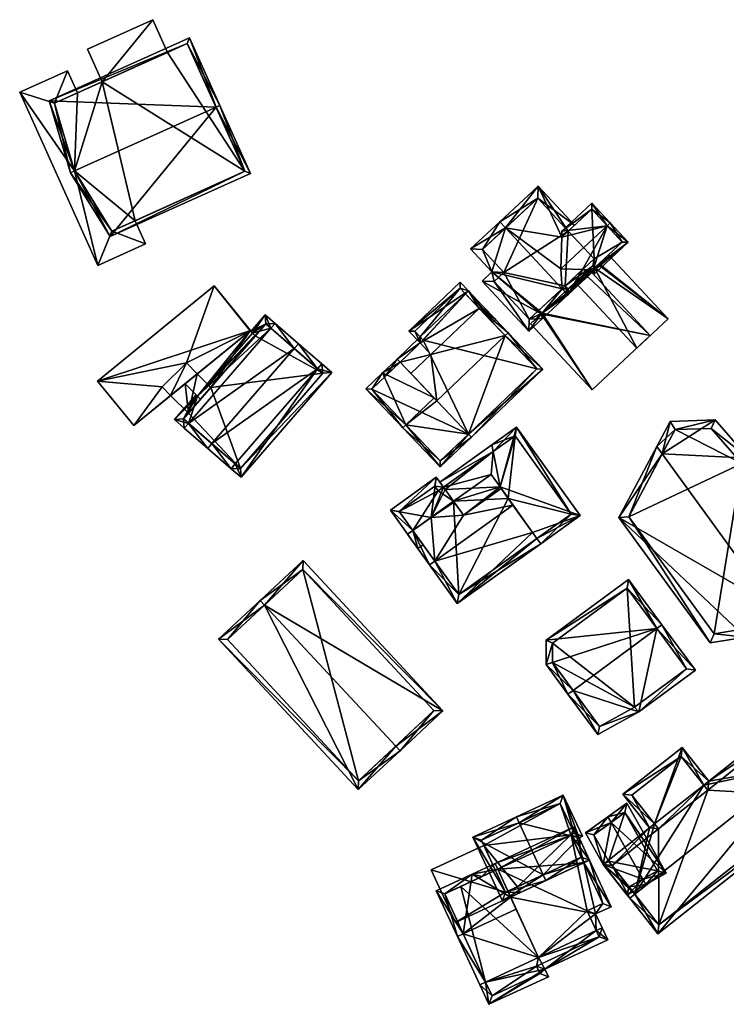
# Model space of a CAD drawing. Header units: inches. Extents: x 2685601 to 2690022, y 1235992 to 1239010.
# Tile 239 of 256: x 2688246 to 2688330, y 1238645 to 1238761. Entities that reach past the tile are written whole.
import ezdxf

# ---------------------------------------------------------------- set-up
doc = ezdxf.new("R2010")
doc.units = ezdxf.units.IN
doc.header["$MEASUREMENT"] = 0
doc.layers.add('Gebaeude Einzelhaus', color=10, linetype='Continuous')
doc.layers.add('Offenes Gebaeude', color=10, linetype='Continuous')

msp = doc.modelspace()

# ---------------------------------------------------------------- meshes
at = {"layer": 'Gebaeude Einzelhaus'}
mesh = msp.add_polyface(dxfattribs=at)
corners = [(2688261.846, 1238761.104, 499.935), (2688254.101, 1238757.615, 499.935), (2688255.842, 1238753.749, 499.935), (2688263.588, 1238757.237, 499.935), (2688261.846, 1238761.104, 491.334), (2688263.588, 1238757.237, 491.334), (2688254.101, 1238757.615, 491.334), (2688255.842, 1238753.749, 491.334)]
mesh.append_faces([[corners[k] for k in face] for face in [(0, 2, 3), (0, 1, 2)]], dxfattribs={"color": 13})
mesh.append_faces([[corners[k] for k in face] for face in [(5, 7, 4), (4, 7, 6), (2, 1, 7), (7, 1, 6), (1, 0, 6), (6, 0, 4), (4, 3, 5), (4, 0, 3)]], dxfattribs={"color": 41})
mesh = msp.add_polyface(dxfattribs=at)
corners = [(2688252.573, 1238743.194, 509.889), (2688249.584, 1238751.479, 503.727), (2688252.113, 1238742.986, 509.889), (2688269.326, 1238750.74, 509.889), (2688266.175, 1238758.951, 503.727), (2688269.781, 1238750.945, 509.889), (2688256.808, 1238735.441, 503.727), (2688273.399, 1238742.915, 503.727), (2688265.925, 1238758.29, 504.078), (2688250.188, 1238751.203, 504.078), (2688257.001, 1238736.076, 504.077), (2688272.738, 1238743.165, 504.076), (2688265.925, 1238758.29, 491.334), (2688272.738, 1238743.165, 491.334), (2688263.588, 1238757.237, 499.935), (2688255.842, 1238753.749, 499.935), (2688263.588, 1238757.237, 491.334), (2688252.931, 1238752.438, 491.334), (2688255.842, 1238753.749, 491.334), (2688252.931, 1238752.438, 500.82), (2688250.188, 1238751.203, 500.82), (2688252.573, 1238743.194, 500.82), (2688257.001, 1238736.076, 500.82), (2688259.745, 1238737.312, 500.82), (2688259.745, 1238737.312, 491.334), (2688252.573, 1238743.194, 491.334), (2688257.001, 1238736.076, 491.334), (2688250.188, 1238751.203, 491.334)]
mesh.append_faces([[corners[k] for k in face] for face in [(7, 11, 5), (5, 11, 3), (10, 2, 0), (7, 6, 11), (11, 6, 10), (10, 6, 2), (1, 9, 2), (2, 9, 0), (4, 8, 1), (1, 8, 9), (4, 5, 8), (8, 5, 3), (3, 7, 5), (0, 6, 3), (3, 6, 7), (0, 2, 6), (4, 3, 5), (4, 1, 3), (3, 1, 0), (0, 1, 2)]], dxfattribs={"color": 13})
mesh.append_faces([[corners[k] for k in face] for face in [(18, 25, 17), (17, 25, 27), (18, 24, 25), (25, 24, 26), (12, 13, 16), (16, 13, 18), (18, 13, 24), (13, 23, 24), (23, 10, 22), (13, 11, 23), (23, 11, 10), (10, 21, 22), (10, 0, 21), (21, 9, 20), (21, 0, 9), (9, 19, 20), (9, 15, 19), (19, 15, 17), (17, 15, 18), (14, 12, 16), (9, 8, 15), (15, 8, 14), (14, 8, 12), (3, 11, 8), (8, 11, 12), (12, 11, 13)]], dxfattribs={"color": 41})
mesh = msp.add_polyface(dxfattribs=at)
corners = [(2688252.573, 1238743.194, 500.82), (2688246.079, 1238752.511, 500.82), (2688255.314, 1238732.009, 500.82), (2688250.188, 1238751.203, 500.82), (2688251.748, 1238755.065, 500.82), (2688257.001, 1238736.076, 500.82), (2688260.983, 1238734.563, 500.82), (2688259.745, 1238737.312, 500.82), (2688252.931, 1238752.438, 500.82), (2688260.983, 1238734.563, 491.334), (2688259.745, 1238737.312, 491.334), (2688251.748, 1238755.065, 491.334), (2688252.931, 1238752.438, 491.334), (2688246.079, 1238752.511, 491.334), (2688255.314, 1238732.009, 491.334), (2688250.188, 1238751.203, 491.334), (2688252.573, 1238743.194, 491.334), (2688257.001, 1238736.076, 491.334)]
mesh.append_faces([[corners[k] for k in face] for face in [(4, 3, 8), (5, 6, 7), (0, 2, 5), (5, 2, 6), (4, 1, 3), (3, 1, 0), (0, 1, 2)]], dxfattribs={"color": 13})
mesh.append_faces([[corners[k] for k in face] for face in [(14, 17, 9), (9, 17, 10), (13, 16, 14), (14, 16, 17), (12, 15, 11), (11, 15, 13), (13, 15, 16), (6, 2, 9), (9, 2, 14), (2, 1, 14), (14, 1, 13), (1, 4, 13), (13, 4, 11), (11, 8, 12), (11, 4, 8), (6, 9, 7), (7, 9, 10)]], dxfattribs={"color": 41})
mesh = msp.add_polyface(dxfattribs=at)
corners = [(2688307.933, 1238726.368, 505.884), (2688310.976, 1238728.53, 508.571), (2688310.295, 1238729.263, 508.57), (2688308.062, 1238725.819, 505.681), (2688301.991, 1238731.246, 505.138), (2688303.609, 1238736.447, 508.571), (2688299.468, 1238733.959, 505.138), (2688302.928, 1238737.179, 508.571), (2688307.833, 1238726.274, 505.784), (2688300.831, 1238730.168, 503.988), (2688306.355, 1238724.231, 503.988), (2688307.962, 1238725.726, 505.581), (2688311.032, 1238736.089, 504.729), (2688311.764, 1238736.771, 503.988), (2688307.459, 1238741.396, 503.988), (2688310.265, 1238735.375, 505.504), (2688310.148, 1238731.615, 507.464), (2688312.722, 1238731.522, 506.116), (2688314.14, 1238731.718, 505.249), (2688314.761, 1238732.053, 504.743), (2688313.428, 1238731.496, 505.746), (2688314.578, 1238732.125, 504.806), (2688313.935, 1238731.968, 505.234), (2688314.86, 1238732.145, 504.643), (2688315.508, 1238732.748, 503.988), (2688315.387, 1238732.878, 503.988), (2688314.677, 1238732.217, 504.706), (2688307.408, 1238739.983, 504.728), (2688300.881, 1238733.908, 505.864), (2688303.405, 1238731.195, 505.864), (2688302.245, 1238730.116, 504.714), (2688306.406, 1238725.645, 504.715), (2688310.66, 1238729.603, 506.116), (2688310.66, 1238729.603, 494.724), (2688306.406, 1238725.645, 494.724), (2688311.032, 1238736.089, 494.724), (2688307.408, 1238739.983, 494.724), (2688300.881, 1238733.908, 494.724), (2688303.405, 1238731.195, 494.724), (2688302.245, 1238730.116, 494.724), (2688314.094, 1238732.799, 494.724)]
mesh.append_faces([[corners[k] for k in face] for face in [(0, 1, 3), (0, 2, 1), (10, 31, 11), (11, 31, 8), (8, 31, 0), (0, 31, 2), (4, 30, 9), (9, 30, 10), (10, 30, 31), (4, 29, 30), (5, 28, 7), (7, 28, 6), (6, 28, 4), (4, 28, 29), (27, 13, 12), (27, 14, 13), (27, 7, 14), (27, 5, 7), (19, 18, 21), (18, 20, 22), (19, 1, 18), (18, 1, 20), (20, 1, 17), (17, 1, 2), (23, 25, 24), (23, 26, 25), (23, 25, 26), (23, 24, 25), (20, 18, 22), (18, 19, 21), (17, 1, 20), (20, 1, 18), (18, 1, 19), (16, 2, 17), (17, 2, 1), (15, 5, 16), (16, 5, 2), (12, 14, 15), (15, 14, 5), (5, 14, 7), (12, 13, 14), (8, 10, 11), (8, 9, 10), (0, 4, 8), (8, 4, 9), (4, 5, 6), (6, 5, 7), (0, 2, 4), (4, 2, 5), (3, 1, 0), (0, 1, 2)]], dxfattribs={"color": 13})
mesh.append_faces([[corners[k] for k in face] for face in [(33, 35, 40), (33, 38, 35), (35, 38, 36), (36, 38, 37), (33, 34, 38), (38, 34, 39), (31, 30, 34), (34, 30, 39), (30, 38, 39), (30, 29, 38), (29, 28, 38), (38, 28, 37), (5, 27, 28), (28, 27, 37), (37, 27, 36), (36, 27, 35), (35, 27, 12), (32, 31, 33), (33, 31, 34), (17, 2, 32), (32, 2, 31)]], dxfattribs={"color": 41})
mesh = msp.add_polyface(dxfattribs=at)
corners = [(2688315.624, 1238736.712, 507.464), (2688313.829, 1238739.375, 505.138), (2688310.286, 1238736.078, 505.138), (2688315.991, 1238737.053, 507.464), (2688310.265, 1238735.375, 505.504), (2688310.148, 1238731.615, 507.464), (2688313.886, 1238731.239, 505.376), (2688314.091, 1238730.989, 505.138), (2688318.133, 1238734.75, 505.138), (2688312.722, 1238731.522, 506.116), (2688310.976, 1238728.53, 505.376), (2688310.66, 1238729.603, 506.116), (2688310.295, 1238729.263, 506.116), (2688313.428, 1238731.496, 505.746), (2688313.935, 1238731.968, 505.746), (2688314.14, 1238731.718, 505.507), (2688311.001, 1238729.236, 505.746), (2688317.426, 1238734.775, 505.508), (2688313.804, 1238738.669, 505.504), (2688317.426, 1238734.775, 494.724), (2688313.804, 1238738.669, 494.724), (2688311.032, 1238736.089, 504.729), (2688311.032, 1238736.089, 494.724), (2688310.66, 1238729.603, 494.724), (2688311.001, 1238729.236, 494.724), (2688311.861, 1238730.037, 504.82), (2688311.861, 1238730.037, 504.92), (2688313.935, 1238731.968, 494.724), (2688313.935, 1238731.968, 504.82), (2688313.935, 1238731.968, 504.92), (2688313.935, 1238731.968, 505.234), (2688314.14, 1238731.718, 505.249), (2688314.14, 1238731.718, 504.806), (2688314.14, 1238731.718, 494.724), (2688314.14, 1238731.718, 504.706), (2688315.805, 1238733.267, 504.706), (2688315.805, 1238733.267, 504.806), (2688314.578, 1238732.125, 504.806), (2688314.677, 1238732.217, 504.706), (2688314.094, 1238732.799, 494.724)]
mesh.append_faces([[corners[k] for k in face] for face in [(3, 18, 1), (1, 18, 2), (2, 18, 4), (3, 0, 18), (8, 17, 3), (3, 17, 0), (8, 15, 17), (8, 7, 15), (15, 7, 6), (16, 12, 11), (16, 10, 12), (13, 6, 16), (16, 6, 10), (13, 15, 6), (13, 14, 15), (10, 11, 12), (6, 9, 10), (10, 9, 11), (6, 0, 9), (9, 0, 5), (6, 8, 0), (0, 8, 3), (6, 7, 8), (0, 4, 5), (0, 2, 4), (3, 1, 0), (0, 1, 2)]], dxfattribs={"color": 13})
mesh.append_faces([[corners[k] for k in face] for face in [(19, 39, 20), (20, 39, 22), (39, 27, 23), (23, 27, 24), (19, 33, 39), (39, 33, 27), (33, 38, 34), (33, 35, 38), (37, 31, 32), (36, 15, 37), (37, 15, 31), (35, 17, 36), (36, 17, 15), (33, 19, 35), (35, 19, 17), (27, 34, 28), (27, 33, 34), (30, 15, 14), (30, 31, 15), (30, 29, 31), (31, 29, 32), (13, 30, 14), (13, 29, 30), (13, 26, 29), (25, 27, 28), (25, 24, 27), (13, 16, 26), (26, 16, 25), (25, 16, 24), (24, 16, 23), (23, 16, 11), (21, 20, 22), (4, 18, 21), (21, 18, 20), (18, 19, 20), (0, 17, 18), (18, 17, 19)]], dxfattribs={"color": 41})
mesh = msp.add_polyface(dxfattribs=at)
corners = [(2688255.301, 1238718.323, 499.903), (2688273.408, 1238724.328, 499.903), (2688269.119, 1238729.589, 499.903), (2688259.589, 1238713.063, 499.903), (2688269.119, 1238729.589, 490.397), (2688273.408, 1238724.328, 490.397), (2688255.301, 1238718.323, 490.397), (2688259.589, 1238713.063, 490.397), (2688265.661, 1238718.013, 499.669), (2688273.349, 1238724.28, 499.669), (2688263.953, 1238716.621, 498.267), (2688263.953, 1238716.621, 490.397), (2688265.661, 1238718.013, 498.267), (2688273.349, 1238724.28, 490.397), (2688265.813, 1238720.472, 490.397), (2688267.097, 1238719.183, 490.397), (2688262.954, 1238717.624, 490.397)]
mesh.append_faces([[corners[k] for k in face] for face in [(3, 1, 0), (0, 1, 2)]], dxfattribs={"color": 13})
mesh.append_faces([[corners[k] for k in face] for face in [(6, 16, 7), (7, 16, 11), (6, 14, 16), (14, 13, 15), (6, 4, 14), (14, 4, 13), (13, 4, 5), (5, 9, 13), (8, 10, 12), (10, 7, 11), (8, 3, 10), (10, 3, 7), (5, 1, 9), (9, 1, 8), (8, 1, 3), (3, 0, 7), (7, 0, 6), (0, 2, 6), (6, 2, 4), (2, 1, 4), (4, 1, 5)]], dxfattribs={"color": 41})
mesh = msp.add_polyface(dxfattribs=at)
corners = [(2688299.228, 1238712.053, 503.255), (2688295.863, 1238708.155, 502.882), (2688299.573, 1238711.69, 502.882), (2688291.792, 1238713.153, 507.671), (2688291.43, 1238712.808, 507.671), (2688295.477, 1238715.99, 507.307), (2688295.14, 1238716.343, 507.671), (2688291.111, 1238720.572, 503.26), (2688290.766, 1238720.934, 502.882), (2688289.053, 1238719.303, 502.882), (2688287.055, 1238717.399, 502.882), (2688295.88, 1238708.863, 503.255), (2688287.763, 1238717.381, 503.261), (2688291.111, 1238720.572, 503.182), (2688292.402, 1238719.217, 504.304), (2688294.778, 1238721.48, 504.304), (2688293.487, 1238722.836, 503.182), (2688293.503, 1238723.543, 502.882), (2688293.849, 1238723.181, 503.182), (2688289.399, 1238718.94, 503.182), (2688299.22, 1238728.989, 502.882), (2688298.858, 1238728.644, 502.882), (2688300.494, 1238726.927, 504.304), (2688300.856, 1238727.271, 504.304), (2688303.569, 1238723.7, 507.307), (2688300.495, 1238726.925, 504.305), (2688303.93, 1238724.044, 507.307), (2688308.026, 1238719.745, 502.882), (2688307.32, 1238719.763, 503.255), (2688302.439, 1238725.61, 505.258), (2688302.077, 1238725.265, 505.258), (2688299.22, 1238728.989, 503.319), (2688292.155, 1238724.234, 502.724), (2688298.233, 1238730.025, 502.724), (2688293.487, 1238722.836, 503.526), (2688300.674, 1238727.094, 504.306), (2688298.215, 1238729.318, 502.932), (2688292.861, 1238724.216, 502.932), (2688293.849, 1238723.181, 503.526), (2688291.111, 1238720.572, 492.258), (2688287.763, 1238717.381, 492.258), (2688295.88, 1238708.863, 492.258), (2688299.228, 1238712.053, 492.258), (2688293.503, 1238723.543, 492.258), (2688293.849, 1238723.181, 492.258), (2688307.32, 1238719.763, 492.258), (2688298.858, 1238728.644, 492.259), (2688298.215, 1238729.318, 492.259), (2688292.861, 1238724.216, 492.258)]
mesh.append_faces([[corners[k] for k in face] for face in [(37, 34, 32), (37, 38, 34), (36, 37, 32), (33, 36, 32), (33, 31, 36), (36, 31, 22), (35, 22, 31), (25, 22, 35), (30, 35, 29), (29, 35, 23), (23, 35, 31), (30, 25, 35), (25, 34, 15), (25, 31, 34), (34, 31, 32), (32, 31, 33), (25, 23, 31), (30, 29, 25), (25, 29, 23), (26, 25, 23), (23, 25, 22), (26, 24, 25), (2, 28, 27), (27, 28, 26), (26, 28, 24), (2, 0, 28), (8, 19, 9), (8, 13, 19), (17, 16, 8), (8, 16, 13), (17, 18, 16), (20, 22, 21), (20, 23, 22), (27, 0, 2), (27, 24, 0), (0, 24, 5), (27, 26, 24), (25, 26, 23), (22, 25, 23), (24, 26, 25), (15, 24, 25), (14, 5, 15), (15, 5, 24), (20, 22, 23), (20, 21, 22), (19, 8, 9), (19, 13, 8), (16, 18, 17), (8, 16, 17), (16, 8, 13), (13, 15, 16), (13, 14, 15), (7, 9, 8), (7, 12, 9), (9, 12, 10), (10, 12, 4), (4, 12, 3), (1, 11, 2), (2, 11, 0), (1, 4, 11), (11, 4, 3), (3, 10, 4), (7, 9, 6), (6, 9, 3), (3, 9, 10), (7, 8, 9), (3, 5, 6), (3, 0, 5), (4, 1, 3), (3, 1, 0), (0, 1, 2)]], dxfattribs={"color": 13})
mesh.append_faces([[corners[k] for k in face] for face in [(46, 43, 47), (47, 43, 48), (15, 34, 16), (38, 18, 34), (34, 18, 16), (37, 17, 38), (38, 17, 18), (37, 48, 17), (17, 48, 43), (37, 36, 48), (48, 36, 47), (22, 21, 36), (36, 21, 47), (47, 21, 46), (46, 44, 43), (44, 42, 39), (46, 45, 44), (44, 45, 42), (45, 25, 28), (28, 25, 24), (45, 46, 25), (25, 46, 22), (22, 46, 21), (0, 45, 28), (0, 42, 45), (16, 39, 13), (16, 44, 39), (16, 18, 44), (17, 44, 18), (17, 43, 44), (39, 42, 40), (40, 42, 41), (7, 14, 13), (7, 6, 14), (14, 6, 5), (41, 42, 11), (11, 42, 0), (11, 40, 41), (3, 12, 11), (11, 12, 40), (13, 12, 7), (13, 40, 12), (13, 39, 40)]], dxfattribs={"color": 41})
mesh = msp.add_polyface(dxfattribs=at)
corners = [(2688281.359, 1238719.785, 500.487), (2688283.023, 1238719.337, 499.494), (2688281.85, 1238720.352, 500.487), (2688272.287, 1238706.934, 499.494), (2688271.605, 1238708.516, 500.487), (2688271.114, 1238707.949, 500.487), (2688279.079, 1238722.751, 504.049), (2688278.588, 1238722.184, 504.049), (2688268.834, 1238710.915, 504.049), (2688268.343, 1238710.348, 504.049), (2688276.308, 1238725.15, 500.487), (2688275.817, 1238724.583, 500.487), (2688266.063, 1238713.313, 500.487), (2688265.572, 1238712.746, 500.487), (2688273.625, 1238724.003, 499.669), (2688275.135, 1238726.165, 499.494), (2688273.432, 1238724.197, 499.494), (2688267.149, 1238716.52, 499.669), (2688264.399, 1238713.761, 499.494), (2688266.955, 1238716.714, 499.494), (2688272.211, 1238707.992, 499.974), (2688281.965, 1238719.261, 499.974), (2688275.211, 1238725.107, 499.974), (2688265.457, 1238713.837, 499.974), (2688281.965, 1238719.261, 490.397), (2688275.211, 1238725.107, 490.397), (2688267.486, 1238716.182, 499.669), (2688266.048, 1238714.519, 498.267), (2688265.457, 1238713.837, 490.397), (2688273.963, 1238723.665, 499.669), (2688273.963, 1238723.665, 490.397), (2688267.486, 1238716.182, 498.267), (2688266.048, 1238714.519, 490.397), (2688272.211, 1238707.992, 490.397), (2688268.695, 1238717.579, 490.397)]
mesh.append_faces([[corners[k] for k in face] for face in [(9, 8, 5), (5, 8, 4), (13, 12, 9), (9, 12, 8), (17, 23, 19), (19, 23, 18), (18, 23, 13), (13, 23, 12), (10, 22, 15), (15, 22, 16), (16, 22, 14), (14, 22, 17), (17, 22, 23), (10, 11, 22), (6, 7, 10), (10, 7, 11), (2, 0, 6), (6, 0, 7), (1, 21, 2), (2, 21, 0), (1, 20, 21), (20, 5, 4), (1, 3, 20), (20, 3, 5), (12, 18, 13), (11, 17, 12), (12, 17, 18), (18, 17, 19), (11, 14, 17), (10, 15, 11), (11, 15, 14), (14, 15, 16), (7, 12, 8), (8, 12, 9), (9, 12, 13), (7, 11, 12), (6, 10, 7), (7, 10, 11), (0, 8, 4), (4, 8, 5), (5, 8, 9), (0, 7, 8), (2, 6, 0), (0, 6, 7), (3, 4, 5), (3, 0, 4), (3, 1, 0), (0, 1, 2)]], dxfattribs={"color": 13})
mesh.append_faces([[corners[k] for k in face] for face in [(34, 33, 32), (32, 33, 28), (25, 24, 30), (30, 24, 34), (34, 24, 33), (21, 20, 24), (24, 20, 33), (12, 4, 8), (12, 33, 4), (4, 33, 20), (12, 28, 33), (12, 23, 28), (28, 27, 32), (27, 26, 31), (29, 25, 30), (26, 22, 29), (29, 22, 25), (28, 23, 27), (27, 23, 26), (26, 23, 22), (0, 11, 7), (11, 25, 22), (0, 24, 11), (11, 24, 25), (0, 21, 24)]], dxfattribs={"color": 41})
mesh = msp.add_polyface(dxfattribs=at)
corners = [(2688267.149, 1238716.52, 499.669), (2688273.349, 1238724.28, 499.669), (2688265.661, 1238718.013, 499.669), (2688273.625, 1238724.003, 499.669), (2688273.963, 1238723.665, 499.669), (2688267.486, 1238716.182, 499.669), (2688273.349, 1238724.28, 490.397), (2688273.963, 1238723.665, 490.397), (2688265.661, 1238718.013, 498.267), (2688267.486, 1238716.182, 498.267), (2688268.695, 1238717.579, 490.397), (2688267.097, 1238719.183, 490.397)]
mesh.append_faces([[corners[k] for k in face] for face in [(3, 0, 4), (4, 0, 5), (3, 1, 0), (0, 1, 2)]], dxfattribs={"color": 13})
mesh.append_faces([[corners[k] for k in face] for face in [(10, 6, 7), (10, 11, 6), (0, 9, 5), (0, 8, 9), (0, 2, 8), (6, 3, 7), (7, 3, 4), (6, 1, 3)]], dxfattribs={"color": 41})
mesh = msp.add_polyface(dxfattribs=at)
corners = [(2688266.048, 1238714.519, 498.267), (2688267.486, 1238716.182, 498.267), (2688265.661, 1238718.013, 498.267), (2688263.953, 1238716.621, 498.267), (2688263.953, 1238716.621, 490.397), (2688266.048, 1238714.519, 490.397), (2688262.954, 1238717.624, 490.397), (2688265.813, 1238720.472, 490.397), (2688267.097, 1238719.183, 490.397), (2688268.695, 1238717.579, 490.397)]
mesh.append_faces([[corners[k] for k in face] for face in [(0, 2, 3), (0, 1, 2)]], dxfattribs={"color": 13})
mesh.append_faces([[corners[k] for k in face] for face in [(4, 8, 5), (5, 8, 9), (4, 7, 8), (4, 6, 7), (3, 5, 0), (3, 4, 5)]], dxfattribs={"color": 41})
mesh = msp.add_polyface(dxfattribs=at)
corners = [(2688317.033, 1238702.178, 502.018), (2688327.841, 1238687.334, 502.018), (2688332.032, 1238688.019, 505.859), (2688335.309, 1238691.643, 510.7), (2688335.898, 1238690.834, 510.7), (2688322.166, 1238709.696, 510.7), (2688321.511, 1238710.595, 510.7), (2688341.869, 1238695.181, 503.222), (2688332.387, 1238709.183, 502.639), (2688328.405, 1238713.732, 503.187), (2688323.084, 1238713.551, 507.651), (2688328.287, 1238688.42, 503.031), (2688318.21, 1238702.261, 503.031), (2688331.636, 1238688.968, 506.099), (2688340.499, 1238695.421, 504.2), (2688327.965, 1238712.717, 504.152), (2688331.593, 1238708.572, 503.653), (2688323.696, 1238712.572, 507.734), (2688331.636, 1238688.968, 491.302), (2688340.499, 1238695.421, 491.302), (2688327.965, 1238712.717, 491.303), (2688331.593, 1238708.572, 491.303), (2688323.696, 1238712.572, 491.303), (2688318.21, 1238702.261, 491.303), (2688328.287, 1238688.42, 491.302)]
mesh.append_faces([[corners[k] for k in face] for face in [(5, 12, 6), (17, 5, 6), (6, 12, 0), (10, 17, 6), (15, 17, 9), (9, 17, 10), (16, 15, 8), (14, 16, 8), (8, 15, 9), (7, 14, 8), (3, 14, 4), (13, 3, 4), (4, 14, 7), (2, 11, 13), (2, 13, 4), (12, 11, 1), (0, 12, 1), (1, 11, 2), (5, 10, 6), (5, 9, 10), (3, 8, 5), (5, 8, 9), (4, 7, 3), (3, 7, 8), (0, 5, 6), (0, 3, 5), (0, 2, 3), (3, 2, 4), (0, 1, 2)]], dxfattribs={"color": 13})
mesh.append_faces([[corners[k] for k in face] for face in [(21, 24, 23), (21, 23, 22), (21, 22, 20), (18, 24, 21), (18, 21, 19), (11, 24, 18), (11, 18, 13), (23, 24, 11), (22, 23, 12), (12, 23, 11), (5, 22, 12), (17, 22, 5), (20, 22, 15), (15, 22, 17), (21, 20, 16), (19, 21, 16), (16, 20, 15), (14, 19, 16), (18, 19, 14), (3, 18, 14), (13, 18, 3)]], dxfattribs={"color": 41})
mesh = msp.add_polyface(dxfattribs=at)
corners = [(2688292.623, 1238700.626, 500.723), (2688294.605, 1238696.575, 504.937), (2688295.214, 1238697.011, 504.937), (2688292.014, 1238700.189, 500.723), (2688298.63, 1238702.444, 502.639), (2688304.481, 1238703.653, 504.937), (2688294.798, 1238702.185, 500.724), (2688303.067, 1238705.626, 502.637), (2688297.517, 1238703.997, 500.828), (2688307.327, 1238699.682, 500.826), (2688297.888, 1238691.994, 500.197), (2688307.764, 1238699.073, 500.197), (2688306.815, 1238700.397, 501.566), (2688298.06, 1238693.04, 500.827), (2688293.23, 1238698.493, 500.614), (2688293.839, 1238698.93, 500.638), (2688292.623, 1238700.626, 500.638), (2688289.966, 1238703.045, 500.614), (2688296.452, 1238705.483, 500.829), (2688296.255, 1238705.758, 500.829), (2688295.405, 1238706.944, 500.829), (2688295.645, 1238705.321, 500.805), (2688295.243, 1238705.885, 500.805), (2688291.013, 1238702.873, 500.638), (2688302.15, 1238709.984, 500.665), (2688295.818, 1238706.368, 500.302), (2688296.255, 1238705.758, 500.665), (2688301.995, 1238710.795, 500.302), (2688302.953, 1238705.786, 502.542), (2688302.952, 1238705.786, 501.566), (2688312.421, 1238702.41, 498.195), (2688304.913, 1238712.886, 498.195), (2688307.327, 1238699.682, 501.566), (2688307.764, 1238699.073, 501.566), (2688302.15, 1238709.984, 500.512), (2688301.995, 1238710.795, 500.308), (2688311.375, 1238702.583, 498.636), (2688304.74, 1238711.84, 498.636), (2688292.623, 1238700.626, 491.105), (2688298.06, 1238693.04, 491.104), (2688307.327, 1238699.682, 491.105), (2688302.952, 1238705.786, 502.451), (2688303.932, 1238704.419, 491.105), (2688297.453, 1238704.088, 491.105), (2688302.953, 1238705.786, 491.105), (2688301.89, 1238707.268, 491.105), (2688296.255, 1238705.758, 491.105), (2688295.645, 1238705.321, 491.105), (2688295.243, 1238705.885, 491.105), (2688291.013, 1238702.873, 491.105), (2688302.15, 1238709.984, 491.105), (2688311.375, 1238702.583, 491.105), (2688304.74, 1238711.84, 491.105)]
mesh.append_faces([[corners[k] for k in face] for face in [(35, 37, 34), (36, 37, 31), (31, 37, 35), (30, 36, 31), (32, 36, 33), (33, 36, 30), (29, 31, 34), (34, 31, 35), (33, 30, 32), (32, 30, 12), (12, 30, 29), (29, 30, 31), (25, 24, 26), (27, 24, 25), (28, 4, 7), (24, 18, 28), (28, 18, 4), (24, 26, 18), (27, 25, 24), (24, 25, 26), (17, 16, 14), (14, 16, 15), (20, 23, 17), (17, 23, 16), (19, 22, 20), (20, 22, 23), (19, 21, 22), (17, 6, 20), (20, 6, 19), (19, 6, 18), (18, 6, 8), (14, 16, 17), (17, 16, 6), (14, 15, 16), (1, 13, 10), (10, 13, 11), (11, 13, 9), (1, 2, 13), (3, 0, 1), (1, 0, 2), (2, 12, 5), (1, 10, 2), (2, 10, 12), (12, 10, 9), (9, 10, 11), (6, 4, 8), (4, 5, 7), (0, 2, 6), (6, 2, 4), (4, 2, 5), (3, 1, 0), (0, 1, 2)]], dxfattribs={"color": 13})
mesh.append_faces([[corners[k] for k in face] for face in [(52, 44, 50), (51, 42, 52), (52, 42, 44), (51, 40, 42), (34, 37, 50), (50, 37, 52), (37, 36, 52), (52, 36, 51), (9, 36, 32), (9, 40, 36), (36, 40, 51), (12, 9, 32), (46, 45, 43), (46, 50, 45), (45, 50, 44), (7, 41, 28), (41, 24, 28), (41, 29, 24), (24, 29, 34), (18, 8, 4), (34, 26, 24), (34, 46, 26), (34, 50, 46), (47, 49, 48), (47, 38, 49), (47, 43, 38), (47, 46, 43), (18, 26, 19), (23, 38, 16), (23, 49, 38), (23, 48, 49), (23, 22, 48), (22, 21, 48), (48, 21, 47), (26, 21, 19), (26, 47, 21), (26, 46, 47), (42, 43, 44), (44, 43, 45), (42, 39, 43), (43, 39, 38), (42, 40, 39), (6, 16, 0), (7, 29, 41), (5, 12, 7), (7, 12, 29), (9, 39, 40), (9, 13, 39), (16, 2, 0), (16, 13, 2), (16, 39, 13), (16, 38, 39)]], dxfattribs={"color": 41})
mesh = msp.add_polyface(dxfattribs=at)
corners = [(2688275.074, 1238691.812, 506.222), (2688296.191, 1238679.273, 502.666), (2688279.646, 1238697.083, 502.666), (2688290.598, 1238675.101, 506.222), (2688291.109, 1238674.551, 506.222), (2688274.564, 1238692.361, 506.222), (2688269.619, 1238687.769, 502.666), (2688286.164, 1238669.958, 502.666), (2688295.131, 1238679.311, 503.051), (2688286.203, 1238671.018, 503.061), (2688279.608, 1238696.023, 503.05), (2688270.679, 1238687.73, 503.061), (2688295.131, 1238679.311, 489.283), (2688279.608, 1238696.023, 489.283), (2688270.679, 1238687.73, 489.283), (2688286.203, 1238671.018, 489.283)]
mesh.append_faces([[corners[k] for k in face] for face in [(11, 9, 6), (6, 9, 7), (0, 11, 5), (10, 0, 5), (5, 11, 6), (2, 10, 5), (8, 10, 1), (1, 10, 2), (9, 3, 4), (4, 3, 8), (7, 9, 4), (4, 8, 1), (0, 7, 3), (3, 7, 4), (5, 6, 0), (0, 6, 7), (0, 2, 5), (4, 1, 3), (3, 1, 0), (0, 1, 2)]], dxfattribs={"color": 13})
mesh.append_faces([[corners[k] for k in face] for face in [(13, 15, 14), (12, 15, 13), (3, 15, 12), (9, 15, 3), (3, 12, 8), (14, 15, 9), (11, 14, 9), (13, 14, 0), (0, 14, 11), (10, 13, 0), (12, 13, 10), (8, 12, 10)]], dxfattribs={"color": 41})
mesh = msp.add_polyface(dxfattribs=at)
corners = [(2688321.511, 1238689.026, 506.855), (2688319.377, 1238679.151, 500.62), (2688326.08, 1238684.095, 500.62), (2688311.591, 1238681.709, 506.855), (2688314.524, 1238676.47, 501.294), (2688322.115, 1238689.471, 506.855), (2688310.988, 1238681.264, 506.855), (2688318.15, 1238694.847, 500.62), (2688308.407, 1238687.66, 500.62), (2688308.404, 1238684.767, 502.792), (2688325.031, 1238684.253, 501.32), (2688317.992, 1238693.798, 501.32), (2688309.157, 1238687.281, 501.32), (2688309.154, 1238685.014, 503.022), (2688314.737, 1238677.444, 501.908), (2688318.892, 1238679.736, 501.328), (2688318.892, 1238679.736, 489.906), (2688325.031, 1238684.253, 489.906), (2688317.992, 1238693.798, 489.906), (2688309.157, 1238687.281, 489.906), (2688309.154, 1238685.014, 489.906), (2688314.737, 1238677.444, 489.906)]
mesh.append_faces([[corners[k] for k in face] for face in [(1, 14, 15), (15, 10, 1), (4, 14, 1), (3, 14, 6), (13, 3, 6), (6, 14, 4), (12, 13, 9), (9, 13, 6), (11, 12, 8), (8, 12, 9), (7, 11, 8), (0, 11, 5), (10, 0, 5), (5, 11, 7), (1, 10, 2), (2, 10, 5), (0, 9, 3), (3, 9, 6), (0, 8, 9), (5, 7, 0), (0, 7, 8), (4, 3, 6), (0, 2, 5), (4, 1, 3), (3, 1, 0), (0, 1, 2)]], dxfattribs={"color": 13})
mesh.append_faces([[corners[k] for k in face] for face in [(16, 21, 20), (16, 20, 19), (16, 19, 18), (16, 18, 17), (15, 21, 16), (14, 21, 15), (20, 21, 14), (3, 20, 14), (13, 20, 3), (19, 20, 12), (12, 20, 13), (18, 19, 12), (11, 18, 12), (0, 18, 11), (17, 18, 10), (10, 18, 0), (16, 17, 10), (15, 16, 10)]], dxfattribs={"color": 41})
mesh = msp.add_polyface(dxfattribs=at)
corners = [(2688318.896, 1238657.581, 505.858), (2688315.168, 1238661.09, 500.959), (2688318.308, 1238657.116, 505.858), (2688320.658, 1238665.429, 500.959), (2688327.078, 1238670.502, 500.959), (2688338.136, 1238672.785, 505.858), (2688321.246, 1238665.893, 500.959), (2688335.584, 1238677.224, 500.959), (2688338.724, 1238673.25, 505.858), (2688327.666, 1238670.968, 500.959), (2688321.645, 1238652.893, 500.643), (2688342.061, 1238669.028, 500.643), (2688335.46, 1238676.17, 501.685), (2688327.543, 1238669.914, 501.684), (2688321.711, 1238665.305, 501.684), (2688316.221, 1238660.966, 501.685), (2688321.769, 1238653.946, 501.369), (2688341.008, 1238669.151, 501.369), (2688324.519, 1238674.949, 498.433), (2688317.51, 1238669.41, 498.433), (2688324.395, 1238673.895, 498.807), (2688318.564, 1238669.286, 498.807), (2688321.711, 1238665.305, 490.558), (2688321.246, 1238665.893, 490.558), (2688316.221, 1238660.966, 490.558), (2688321.769, 1238653.946, 490.558), (2688341.008, 1238669.151, 490.558), (2688335.46, 1238676.17, 490.558), (2688327.543, 1238669.914, 490.558), (2688327.078, 1238670.502, 490.558), (2688324.395, 1238673.895, 490.558), (2688318.564, 1238669.286, 490.558)]
mesh.append_faces([[corners[k] for k in face] for face in [(19, 21, 3), (3, 21, 6), (4, 20, 9), (9, 20, 18), (18, 20, 19), (19, 20, 21), (6, 19, 3), (4, 18, 6), (6, 18, 19), (4, 9, 18), (11, 17, 8), (8, 17, 5), (2, 16, 10), (10, 16, 11), (11, 16, 17), (2, 0, 16), (3, 15, 1), (1, 15, 2), (2, 15, 0), (6, 14, 3), (3, 14, 15), (9, 13, 4), (7, 12, 9), (9, 12, 13), (7, 8, 12), (12, 8, 5), (5, 11, 8), (2, 10, 0), (0, 10, 5), (5, 10, 11), (4, 5, 9), (9, 5, 7), (7, 5, 8), (3, 0, 6), (6, 0, 4), (4, 0, 5), (3, 1, 0), (0, 1, 2)]], dxfattribs={"color": 13})
mesh.append_faces([[corners[k] for k in face] for face in [(30, 23, 31), (30, 29, 23), (31, 23, 21), (21, 23, 6), (21, 20, 31), (31, 20, 30), (20, 29, 30), (20, 4, 29), (26, 28, 27), (25, 28, 26), (22, 28, 25), (22, 25, 24), (29, 28, 22), (29, 22, 23), (4, 28, 29), (4, 13, 28), (13, 27, 28), (13, 12, 27), (5, 17, 12), (12, 17, 27), (27, 17, 26), (17, 16, 26), (26, 16, 25), (16, 24, 25), (0, 15, 16), (16, 15, 24), (15, 14, 24), (24, 14, 22), (23, 22, 6), (6, 22, 14)]], dxfattribs={"color": 41})
mesh = msp.add_polyface(dxfattribs=at)
corners = [(2688308.07, 1238659.874, 504.377), (2688313.56, 1238661.6, 501.383), (2688312.325, 1238664.255, 501.383), (2688308.386, 1238659.194, 504.377), (2688310.44, 1238669.313, 501.161), (2688312.71, 1238664.433, 501.161), (2688305.199, 1238666.048, 504.377), (2688304.883, 1238666.728, 504.377), (2688299.749, 1238664.34, 501.161), (2688303.253, 1238656.806, 501.161), (2688311.713, 1238664.799, 501.554), (2688310.076, 1238668.316, 501.555), (2688300.745, 1238663.976, 501.587), (2688303.616, 1238657.803, 501.587), (2688312.564, 1238661.964, 501.776), (2688311.328, 1238664.621, 501.776), (2688305.022, 1238658.457, 500.093), (2688312.564, 1238661.964, 490.582), (2688305.022, 1238658.457, 490.582), (2688303.616, 1238657.803, 500.093), (2688311.328, 1238664.621, 490.582), (2688311.713, 1238664.799, 490.582), (2688310.076, 1238668.316, 490.582), (2688300.745, 1238663.976, 490.582), (2688301.034, 1238663.355, 500.093), (2688301.034, 1238663.355, 490.582), (2688303.616, 1238657.803, 490.582)]
mesh.append_faces([[corners[k] for k in face] for face in [(15, 10, 2), (14, 15, 2), (1, 14, 2), (3, 13, 0), (0, 14, 3), (3, 14, 1), (9, 13, 3), (12, 13, 8), (8, 13, 9), (6, 12, 7), (11, 6, 7), (7, 12, 8), (10, 11, 4), (4, 11, 7), (2, 10, 5), (5, 10, 4), (0, 9, 3), (6, 8, 0), (0, 8, 9), (6, 7, 8), (6, 4, 7), (0, 2, 6), (6, 2, 4), (4, 2, 5), (3, 1, 0), (0, 1, 2)]], dxfattribs={"color": 13})
mesh.append_faces([[corners[k] for k in face] for face in [(20, 22, 21), (20, 25, 22), (22, 25, 23), (20, 18, 25), (25, 18, 26), (20, 17, 18), (13, 24, 19), (24, 23, 25), (13, 12, 24), (24, 12, 23), (6, 11, 12), (12, 11, 23), (23, 11, 22), (11, 10, 22), (22, 10, 21), (10, 20, 21), (10, 15, 20), (15, 14, 20), (20, 14, 17), (16, 13, 19), (16, 0, 13), (16, 14, 0), (18, 17, 16), (16, 17, 14)]], dxfattribs={"color": 41})
mesh = msp.add_polyface(dxfattribs=at)
corners = [(2688316.102, 1238666.085, 503.119), (2688322.618, 1238660.058, 501.012), (2688317.97, 1238668.344, 501.012), (2688319.864, 1238659.374, 503.119), (2688320.231, 1238658.72, 503.119), (2688315.733, 1238666.743, 503.119), (2688313.066, 1238664.836, 501.012), (2688315.168, 1238661.09, 501.012), (2688318.02, 1238657.48, 501.479), (2688317.725, 1238667.246, 501.591), (2688314.049, 1238664.618, 501.497), (2688318.211, 1238658.448, 501.893), (2688315.793, 1238661.509, 501.497), (2688321.596, 1238660.345, 501.59), (2688317.725, 1238667.246, 490.499), (2688321.596, 1238660.345, 490.499), (2688314.049, 1238664.618, 490.499), (2688318.211, 1238658.448, 490.499), (2688315.793, 1238661.509, 490.499)]
mesh.append_faces([[corners[k] for k in face] for face in [(13, 9, 1), (11, 3, 4), (4, 3, 13), (4, 13, 1), (8, 11, 4), (12, 11, 7), (10, 12, 7), (7, 11, 8), (6, 10, 7), (0, 10, 5), (9, 0, 5), (5, 10, 6), (1, 9, 2), (2, 9, 5), (3, 8, 4), (0, 7, 3), (3, 7, 8), (5, 6, 0), (0, 6, 7), (0, 2, 5), (4, 1, 3), (3, 1, 0), (0, 1, 2)]], dxfattribs={"color": 13})
mesh.append_faces([[corners[k] for k in face] for face in [(14, 18, 16), (15, 17, 18), (15, 18, 14), (11, 17, 3), (13, 17, 15), (3, 17, 13), (18, 17, 12), (16, 18, 12), (12, 17, 11), (10, 16, 12), (14, 16, 10), (0, 14, 10), (9, 14, 0), (15, 14, 13), (13, 14, 9)]], dxfattribs={"color": 41})
mesh = msp.add_polyface(dxfattribs=at)
corners = [(2688298.587, 1238652.901, 505.884), (2688295.401, 1238657.971, 500.196), (2688297.906, 1238652.584, 505.884), (2688299.672, 1238659.956, 500.196), (2688304.199, 1238657.246, 504.377), (2688304.863, 1238655.819, 505.884), (2688302.674, 1238660.526, 500.913), (2688302.358, 1238661.205, 500.196), (2688300.565, 1238646.866, 500.196), (2688301.246, 1238647.183, 500.196), (2688307.521, 1238650.101, 500.196), (2688296.398, 1238657.608, 500.914), (2688300.812, 1238659.66, 500.913), (2688312.88, 1238661.284, 504.377), (2688311.719, 1238665.559, 500.196), (2688313.56, 1238661.6, 504.377), (2688316.116, 1238656.103, 501.161), (2688314.266, 1238655.243, 501.161), (2688314.353, 1238653.278, 500.196), (2688315.034, 1238653.594, 500.196), (2688311.355, 1238664.563, 500.914), (2688313.27, 1238655.606, 501.558), (2688315.12, 1238656.466, 501.558), (2688301.644, 1238644.546, 498.512), (2688308.266, 1238648.703, 499.154), (2688308.679, 1238647.816, 498.512), (2688315.7, 1238652.16, 499.154), (2688314.704, 1238652.524, 499.648), (2688302.008, 1238645.543, 499.005), (2688307.683, 1238648.18, 499.004), (2688307.27, 1238649.066, 499.647), (2688302.674, 1238660.526, 490.295), (2688298.325, 1238658.504, 490.295), (2688296.398, 1238657.608, 490.295), (2688301.246, 1238647.183, 490.295), (2688307.521, 1238650.101, 490.295), (2688313.27, 1238655.606, 490.295), (2688314.353, 1238653.278, 490.295), (2688315.12, 1238656.466, 490.295), (2688311.355, 1238664.563, 490.295), (2688302.008, 1238645.543, 490.295), (2688307.683, 1238648.18, 490.295), (2688307.27, 1238649.066, 490.295), (2688314.704, 1238652.524, 490.295)]
mesh.append_faces([[corners[k] for k in face] for face in [(30, 27, 24), (29, 30, 24), (25, 29, 24), (28, 29, 23), (23, 29, 25), (8, 28, 23), (9, 28, 8), (19, 27, 18), (24, 27, 26), (26, 27, 19), (18, 26, 19), (9, 24, 10), (10, 24, 18), (18, 24, 26), (9, 23, 24), (24, 23, 25), (9, 8, 23), (18, 17, 19), (17, 22, 16), (16, 22, 15), (15, 22, 13), (18, 21, 17), (17, 21, 22), (7, 20, 6), (20, 15, 13), (7, 14, 20), (20, 14, 15), (17, 18, 19), (17, 10, 18), (17, 4, 10), (17, 13, 4), (17, 16, 13), (13, 16, 15), (14, 13, 15), (7, 6, 14), (14, 6, 13), (13, 6, 4), (2, 9, 8), (2, 0, 9), (2, 11, 0), (12, 7, 6), (11, 3, 12), (12, 3, 7), (2, 1, 11), (11, 1, 3), (0, 10, 5), (2, 9, 0), (0, 9, 10), (2, 8, 9), (3, 6, 7), (3, 4, 6), (3, 0, 4), (4, 0, 5), (3, 1, 0), (0, 1, 2)]], dxfattribs={"color": 13})
mesh.append_faces([[corners[k] for k in face] for face in [(43, 35, 37), (43, 42, 35), (35, 42, 34), (34, 42, 40), (40, 42, 41), (18, 27, 37), (37, 27, 43), (27, 30, 43), (43, 30, 42), (30, 29, 42), (42, 29, 41), (29, 40, 41), (29, 28, 40), (28, 34, 40), (28, 9, 34), (36, 39, 38), (36, 31, 39), (36, 35, 31), (36, 37, 35), (20, 39, 6), (6, 39, 31), (20, 38, 39), (13, 22, 20), (20, 22, 38), (22, 21, 38), (38, 21, 36), (21, 18, 36), (36, 18, 37), (32, 34, 33), (32, 35, 34), (32, 31, 35), (4, 5, 10), (9, 33, 34), (0, 11, 9), (9, 11, 33), (12, 32, 11), (11, 32, 33), (12, 31, 32), (12, 6, 31)]], dxfattribs={"color": 41})
mesh = msp.add_polyface(dxfattribs=at)
corners = [(2688303.616, 1238657.803, 500.093), (2688297.683, 1238654.218, 500.093), (2688305.338, 1238657.776, 500.093), (2688294.785, 1238660.45, 500.093), (2688305.022, 1238658.457, 500.093), (2688301.034, 1238663.355, 500.093), (2688305.338, 1238657.776, 490.582), (2688305.022, 1238658.457, 490.582), (2688294.785, 1238660.45, 490.582), (2688301.034, 1238663.355, 490.582), (2688297.683, 1238654.218, 490.582), (2688303.616, 1238657.803, 490.582)]
mesh.append_faces([[corners[k] for k in face] for face in [(3, 0, 5), (0, 2, 4), (3, 1, 0), (0, 1, 2)]], dxfattribs={"color": 13})
mesh.append_faces([[corners[k] for k in face] for face in [(9, 11, 8), (8, 11, 10), (10, 11, 6), (6, 11, 7), (2, 1, 6), (6, 1, 10), (1, 3, 10), (10, 3, 8), (8, 5, 9), (8, 3, 5), (2, 6, 4), (4, 6, 7)]], dxfattribs={"color": 41})
at = {"layer": 'Offenes Gebaeude'}
mesh = msp.add_polyface(dxfattribs=at)
corners = [(2688311.861, 1238730.037, 504.92), (2688314.14, 1238731.718, 504.806), (2688313.935, 1238731.968, 504.92), (2688319.144, 1238722.209, 501.145), (2688322.869, 1238725.675, 501.145), (2688314.578, 1238732.125, 504.806), (2688315.805, 1238733.267, 504.806), (2688311.861, 1238730.037, 504.82), (2688319.144, 1238722.209, 501.045), (2688322.869, 1238725.675, 501.045), (2688315.805, 1238733.267, 504.706), (2688314.14, 1238731.718, 504.706), (2688313.935, 1238731.968, 504.82), (2688314.677, 1238732.217, 504.706)]
mesh.append_faces([[corners[k] for k in face] for face in [(5, 4, 6), (5, 1, 4), (4, 1, 3), (3, 1, 0), (0, 1, 2)]], dxfattribs={"color": 13})
mesh.append_faces([[corners[k] for k in face] for face in [(9, 13, 10), (9, 11, 13), (11, 7, 12), (9, 8, 11), (11, 8, 7), (9, 10, 4), (4, 10, 6), (4, 3, 9), (9, 3, 8), (8, 3, 7), (7, 3, 0)]], dxfattribs={"color": 41})
mesh = msp.add_polyface(dxfattribs=at)
corners = [(2688307.933, 1238726.368, 505.884), (2688306.575, 1238725.104, 505.884), (2688313.851, 1238717.284, 501.461), (2688320.746, 1238723.7, 501.461), (2688313.32, 1238730.713, 505.682), (2688313.804, 1238731.161, 505.682), (2688312.981, 1238731.064, 505.884), (2688313.32, 1238730.713, 505.582), (2688313.804, 1238731.161, 505.582), (2688312.981, 1238731.064, 505.784), (2688307.833, 1238726.274, 505.784), (2688306.575, 1238725.104, 505.784), (2688313.851, 1238717.284, 501.361), (2688320.746, 1238723.7, 501.362)]
mesh.append_faces([[corners[k] for k in face] for face in [(0, 4, 6), (0, 3, 4), (4, 3, 5), (0, 2, 3), (0, 1, 2)]], dxfattribs={"color": 13})
mesh.append_faces([[corners[k] for k in face] for face in [(10, 12, 11), (10, 13, 12), (10, 7, 13), (13, 7, 8), (10, 9, 7), (5, 3, 8), (8, 3, 13), (3, 2, 13), (13, 2, 12), (2, 11, 12), (2, 1, 11), (10, 0, 9), (9, 0, 6), (10, 1, 0), (10, 11, 1), (6, 4, 9), (9, 4, 7), (4, 5, 7), (7, 5, 8)]], dxfattribs={"color": 41})

doc.saveas('drawing.dxf')
